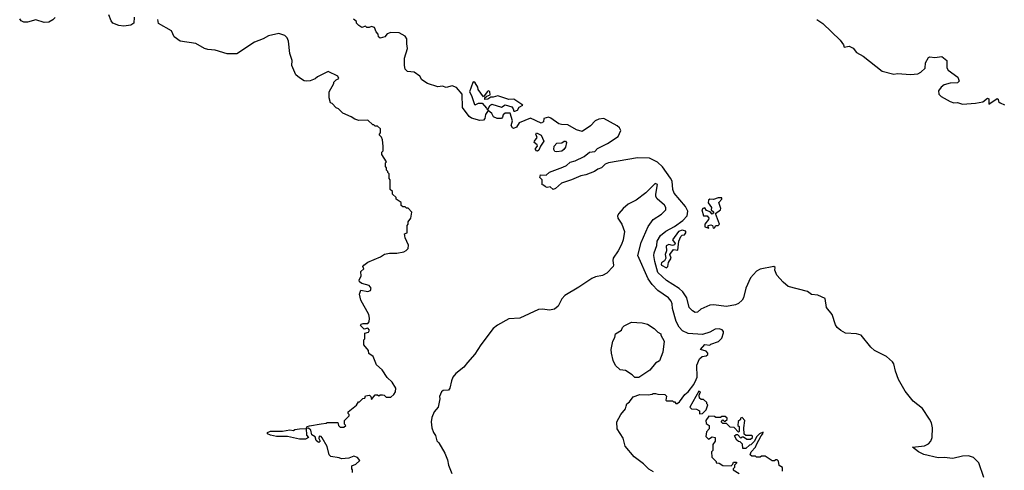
# Model space of a CAD drawing. Extents: x 1863017 to 1989460, y 394564 to 532820.
# Tile 17 of 213: x 1941600 to 1949784, y 404522 to 408264. Entities that reach past the tile are written whole.
import ezdxf

# ---------------------------------------------------------------- set-up
doc = ezdxf.new("R2010")
doc.units = 0

msp = doc.modelspace()

# ---------------------------------------------------------------- linework, layer by layer
at = {"layer": '0CON10XD'}
for points in [[(1941896.2, 408283.8), (1941875, 408263.2), (1941842, 408245), (1941805, 408240.6), (1941735, 408263.1), (1941665, 408243.1), (1941635, 408244.6), (1941613.1, 408255), (1941600.4, 408270.4)], [(1942553.1, 408285), (1942548.8, 408235), (1942525, 408220), (1942465, 408211.4), (1942425, 408215.6), (1942375, 408236.9), (1942360.4, 408255), (1942341.3, 408305)], [(1949612.2, 404462.2), (1949571.2, 404585), (1949528.8, 404628.8), (1949485, 404642), (1949435, 404638.8), (1949355, 404620), (1949285, 404628.9), (1949235, 404625.6), (1949113.8, 404653.8), (1949070, 404675), (1949020, 404715), (1949120, 404725), (1949155, 404742.5), (1949173.3, 404765), (1949183.8, 404795), (1949185.6, 404875), (1949178.6, 404915), (1949163.3, 404946.7), (1949105, 405034.2), (1949025.5, 405095.5), (1948959.2, 405179.2), (1948905.4, 405275), (1948880, 405345), (1948866.9, 405405), (1948853.8, 405423.8), (1948805, 405467.9), (1948705.8, 405515.8), (1948674.7, 405544.7), (1948593.1, 405643.1), (1948555.4, 405655.4), (1948465, 405662.2), (1948423.8, 405683.8), (1948395, 405707.5), (1948379.8, 405729.8), (1948352, 405815), (1948306.2, 405875), (1948295, 405947.5), (1948235, 405977.5), (1948182.3, 405982.3), (1948147.5, 406007.5), (1947988.3, 406048.3), (1947945, 406083.3), (1947893, 406143), (1947877.5, 406185), (1947880, 406205), (1947867.5, 406215), (1947755, 406192.9), (1947722.9, 406175), (1947675, 406119.2), (1947636.9, 406035), (1947616.4, 405955), (1947605, 405934.4), (1947575, 405907.3), (1947550, 405895), (1947475, 405882.1), (1947367, 405897), (1947335, 405893.1), (1947260.7, 405859.3), (1947232.5, 405835), (1947215, 405832), (1947192.5, 405845), (1947165, 405873.8), (1947146.5, 405955), (1947112.5, 406005), (1947081.2, 406031.2), (1946975, 406097.9), (1946905.4, 406165), (1946878.5, 406255), (1946870.4, 406305), (1946872.3, 406327.7), (1946895, 406390), (1946899.1, 406425), (1946925, 406472.2), (1946971.7, 406508.3), (1947042.9, 406547.1), (1947112.7, 406597.3), (1947147.1, 406635), (1947154.3, 406675), (1947133.8, 406713.8), (1947040.5, 406825), (1947029.6, 406855), (1947022.5, 406922.5), (1947009.4, 406949.4), (1946942.2, 407042.2), (1946901.1, 407081.1), (1946835, 407114.4), (1946735, 407116.7), (1946495, 407075.5), (1946465.4, 407064.6), (1946436.2, 407033.8), (1946405, 407022.9), (1946378.8, 407005), (1946306.7, 406975), (1946265, 406968.1), (1946185.5, 406934.5), (1946102.5, 406907.5), (1946055, 406863.3), (1946035, 406853.3), (1946010, 406875), (1945985, 406870), (1945970, 406875), (1945955, 406890), (1945941.7, 406891.7), (1945942.5, 406935), (1945922.5, 406955), (1945930, 406975), (1945975, 406972.5), (1946005, 406998), (1946115, 407040), (1946145.7, 407054.3), (1946175, 407080.8), (1946217.6, 407092.4), (1946290.5, 407129.5), (1946335, 407165.6), (1946380, 407170), (1946402, 407195), (1946485, 407235.5), (1946574.3, 407295), (1946596.9, 407345), (1946586.7, 407365), (1946565, 407383.8), (1946455, 407442.7), (1946415, 407438.9), (1946384, 407425), (1946345, 407381.9), (1946275, 407337.1), (1946229.5, 407349.5), (1946155, 407390), (1946102.5, 407395), (1946080.7, 407400.7), (1946015, 407446.7), (1945995, 407454), (1945957.1, 407445), (1945954.4, 407415), (1945935, 407404), (1945845, 407445.4), (1945752, 407408), (1945729.1, 407370.9), (1945705, 407360), (1945695, 407365.8), (1945685.5, 407385), (1945695.4, 407425), (1945676.9, 407486.9), (1945635, 407489.5), (1945617.5, 407475), (1945614, 407455), (1945605, 407444.3), (1945570, 407445), (1945538.3, 407458.3), (1945525.7, 407485), (1945495, 407510), (1945471.8, 407478.2), (1945466.6, 407443.4), (1945455, 407430), (1945425, 407426.2), (1945355, 407447.3), (1945335, 407459.5), (1945280.9, 407535), (1945278.7, 407645), (1945230.5, 407700.5), (1945195, 407714.7), (1945145, 407700), (1945115, 407712.9), (1945075, 407706.9), (1944990, 407735), (1944943.8, 407763.8), (1944926.2, 407796.2), (1944878.2, 407828.2), (1944824.5, 407834.5), (1944804.6, 407854.6), (1944798.5, 407885), (1944800, 407945), (1944823.1, 408025), (1944816.7, 408065), (1944818.6, 408105), (1944805, 408127.5), (1944755, 408155.7), (1944685, 408158.8), (1944655, 408147.5), (1944635, 408121.2), (1944595, 408110), (1944583, 408123), (1944580, 408145), (1944563, 408163), (1944548.8, 408198.8), (1944525, 408208.8), (1944505, 408200), (1944485, 408200), (1944475, 408210), (1944445, 408200), (1944420, 408215), (1944400, 408235), (1944398.3, 408248.3), (1944375, 408270)], [(1944367.5, 404505), (1944367, 404527), (1944360, 404535), (1944361.7, 404558.3), (1944395, 404572.5), (1944427, 404603), (1944408.3, 404628.3), (1944378.3, 404638.3), (1944335, 404623.3), (1944275, 404616.2), (1944255, 404625.7), (1944185, 404636.2), (1944171.2, 404651.2), (1944155, 404720), (1944115, 404792.5), (1944105, 404802.5), (1944090, 404805), (1944087.5, 404785), (1944097.5, 404765), (1944087, 404753), (1944080, 404755), (1944065, 404770), (1944055, 404800), (1944027.5, 404817.5), (1944020, 404855), (1944001.7, 404871.7), (1943980, 404870), (1943984, 404814), (1944000, 404795), (1943975, 404781.2), (1943925, 404780), (1943825, 404803.8), (1943735, 404803.3), (1943685, 404813.3), (1943660, 404825), (1943660, 404835), (1943685, 404846.2), (1943783.6, 404846.4), (1943845, 404857.5), (1943875, 404853.3), (1943888.3, 404861.7), (1943925, 404867.5), (1943980, 404870), (1943990, 404885), (1944008.3, 404891.7), (1944105, 404907.5), (1944147, 404913), (1944155, 404920), (1944245, 404920), (1944250, 404895), (1944265, 404880), (1944295, 404880), (1944310, 404895), (1944300, 404905), (1944300, 404935), (1944340, 404975), (1944340, 404985), (1944330, 404995), (1944331.7, 405008.3), (1944398.3, 405061.7), (1944415, 405090), (1944425, 405090), (1944451.7, 405118.3), (1944468.3, 405121.7), (1944475, 405140), (1944507, 405147), (1944520, 405135), (1944525, 405110), (1944555, 405150), (1944575, 405150), (1944585, 405140), (1944595, 405150), (1944615, 405150), (1944630, 405145), (1944645, 405130), (1944685, 405130), (1944709.3, 405150.7), (1944722.5, 405175), (1944726.2, 405205), (1944696.7, 405255), (1944653.6, 405293.6), (1944612.5, 405355), (1944567, 405397), (1944537, 405467), (1944501.7, 405491.7), (1944498.3, 405518.3), (1944460, 405565), (1944460, 405605), (1944470, 405615), (1944468.3, 405661.7), (1944500.7, 405669.3), (1944508, 405685), (1944495, 405701.2), (1944464.2, 405694.2), (1944433.3, 405725), (1944437.5, 405735), (1944455, 405740), (1944495, 405740), (1944505.8, 405755), (1944507.5, 405785), (1944501.2, 405815), (1944436, 405935), (1944425.8, 405985), (1944435, 406017.5), (1944495, 406007.1), (1944515, 406015.6), (1944520.8, 406035), (1944505, 406055.5), (1944444.3, 406074.3), (1944425, 406087.5), (1944421.2, 406105), (1944437.5, 406135), (1944435.9, 406174.1), (1944460, 406195), (1944453.3, 406215), (1944460, 406225), (1944495, 406250), (1944600, 406295), (1944633.6, 406316.4), (1944675, 406326.7), (1944735, 406326.7), (1944793, 406337), (1944813, 406347), (1944830, 406365), (1944831.7, 406391.7), (1944803, 406453), (1944800, 406485), (1944820, 406495), (1944820, 406555), (1944830, 406565), (1944830, 406585), (1944850, 406615), (1944860, 406665), (1944828.3, 406698.3), (1944815, 406700), (1944805, 406710), (1944785, 406710), (1944771.7, 406721.7), (1944770, 406745), (1944730, 406775), (1944728.3, 406788.3), (1944700, 406815), (1944698.3, 406838.3), (1944680, 406855), (1944680, 406935), (1944670, 406945), (1944670, 406985), (1944660, 406995), (1944660, 407005), (1944650, 407015), (1944650, 407035), (1944640, 407045), (1944640, 407075), (1944650, 407085), (1944610, 407145), (1944610, 407165), (1944620, 407175), (1944622.5, 407215), (1944617, 407267), (1944608.3, 407288.3), (1944590, 407305), (1944590, 407315), (1944600, 407325), (1944598.3, 407358.3), (1944575, 407380), (1944555, 407380), (1944545, 407390), (1944535, 407390), (1944495, 407430), (1944418.3, 407428.3), (1944385, 407437.5), (1944355, 407457.5), (1944285, 407487.5), (1944250, 407525), (1944231.7, 407531.7), (1944198.3, 407568.3), (1944183, 407573), (1944172.5, 407615), (1944172.5, 407665), (1944210, 407735), (1944210, 407745), (1944230, 407765), (1944252.5, 407775), (1944245.8, 407795), (1944165, 407833.8), (1944075, 407790), (1944055, 407772.5), (1944015, 407757.5), (1943985, 407753.3), (1943965, 407757.5), (1943925, 407782.5), (1943895, 407807.5), (1943862, 407885), (1943864, 407925), (1943846.2, 407985), (1943834, 408085), (1943823.8, 408115), (1943805, 408133.8), (1943755, 408149.2), (1943668.3, 408131.7), (1943624.3, 408105.7), (1943552.6, 408077.4), (1943405, 407980), (1943325, 407980), (1943225, 408012), (1943165, 408016), (1943135, 408026), (1943065, 408065.7), (1942935, 408085.6), (1942885, 408123.3), (1942861.7, 408171.7), (1942753.6, 408233.6), (1942747.5, 408265)], [(1948226.7, 408265), (1948275, 408233.8), (1948420, 408095), (1948447.5, 408055), (1948452.5, 408035), (1948495, 408043.3), (1948527.3, 408027.3), (1948555, 407992.5), (1948611.7, 407961.7), (1948767.3, 407837.3), (1948865, 407810.8), (1948897.3, 407817.3), (1949005, 407810), (1949065, 407816), (1949090.5, 407829.5), (1949125, 407862.5), (1949129.2, 407905), (1949155, 407950), (1949165, 407955.8), (1949205, 407949.2), (1949265, 407957.5), (1949306.2, 407925), (1949306.7, 407865), (1949316.7, 407845), (1949396.6, 407786.6), (1949408, 407755), (1949395, 407738.8), (1949333.9, 407736.1), (1949285, 407723.3), (1949260, 407705), (1949237.5, 407675), (1949240, 407645), (1949257.7, 407627.7), (1949332.5, 407585), (1949365, 407573.8), (1949395, 407576.2), (1949435, 407563.8), (1949545, 407570), (1949605, 407583.3), (1949645, 407613.3), (1949656.4, 407606.4), (1949655, 407562.5), (1949725, 407610), (1949733.3, 407603.3), (1949736.2, 407585), (1949748.8, 407575), (1949785, 407558.5)], [(1945715, 407504.3), (1945737.1, 407512.9), (1945753, 407537), (1945783.3, 407555), (1945706.2, 407605), (1945665, 407602.1), (1945575, 407631.5), (1945535, 407620), (1945515, 407621.2), (1945490, 407605), (1945465, 407602.5), (1945467.5, 407615), (1945481.9, 407628.1), (1945509.3, 407640.7), (1945508.8, 407668.8), (1945495, 407672.9), (1945485.8, 407665), (1945455, 407622.5), (1945412.2, 407685), (1945407.8, 407705), (1945385, 407741.2), (1945375, 407747.8), (1945367.8, 407742.2), (1945339.4, 407665), (1945356.1, 407636.1), (1945380, 407560), (1945385, 407556.7), (1945415, 407570.5), (1945445, 407570), (1945480.3, 407530.3), (1945485, 407517.5), (1945495, 407520), (1945506.9, 407553.1), (1945525, 407563.1), (1945605, 407538.1), (1945635, 407557.9), (1945690.6, 407540.6), (1945702.7, 407525), (1945706.1, 407506.1), (1945715, 407504.3)], [(1945905, 407172.2), (1945895, 407174.5), (1945887.5, 407185), (1945887.8, 407195), (1945902.9, 407215), (1945900.8, 407225), (1945877.1, 407245), (1945878.1, 407255), (1945901.4, 407285), (1945889.2, 407315), (1945895, 407323.8), (1945935.3, 407305.3), (1945956.4, 407256.4), (1945928.1, 407215), (1945915, 407180), (1945905, 407172.2)], [(1946065, 407165.7), (1946048.6, 407168.6), (1946040.5, 407185), (1946041.8, 407215), (1946065, 407238.8), (1946105, 407240.4), (1946125, 407255.4), (1946136.3, 407256.3), (1946146.4, 407245), (1946136, 407205), (1946123.8, 407186.2), (1946105, 407173.3), (1946065, 407165.7)], [(1946869.3, 404509.3), (1946830.7, 404530.7), (1946785.9, 404575.9), (1946707.5, 404635), (1946631.7, 404721.7), (1946615, 404790), (1946567.5, 404865), (1946563.3, 404925), (1946596, 404984), (1946635, 405032.5), (1946641.2, 405055), (1946647.5, 405075), (1946669.3, 405090.7), (1946698.3, 405131.7), (1946755, 405152.5), (1946825, 405147.5), (1946857, 405153), (1946865, 405160), (1946885, 405160), (1946903.3, 405153.3), (1946961.7, 405151.7), (1946977, 405137), (1946970, 405105), (1946975, 405100), (1947025, 405100), (1947035, 405090), (1947045, 405090), (1947055, 405077.5), (1947065, 405077.5), (1947085, 405090.8), (1947128.9, 405151.1), (1947155.6, 405175), (1947203.8, 405235), (1947223.3, 405275), (1947230, 405295), (1947227.5, 405395), (1947251.7, 405448.3), (1947273, 405467), (1947307, 405473), (1947320, 405485), (1947320, 405495), (1947305, 405512.5), (1947260, 405525), (1947295, 405567.5), (1947335, 405560), (1947345, 405570), (1947408.3, 405591.7), (1947435, 405620), (1947450, 405665), (1947450, 405675), (1947438.3, 405688.3), (1947415, 405696.7), (1947380, 405695), (1947335, 405668.8), (1947275, 405648.8), (1947155, 405657.5), (1947108.9, 405678.9), (1947080.4, 405710.4), (1947056.5, 405756.5), (1947025.6, 405865), (1947022.9, 405905), (1947015, 405926), (1946992, 405955), (1946905, 406015.6), (1946856.2, 406066.2), (1946823.5, 406113.5), (1946739.1, 406305), (1946765.3, 406415), (1946822.5, 406547.5), (1946864.3, 406605), (1946935, 406650.5), (1946970.6, 406685), (1946971.1, 406705), (1946960.6, 406725), (1946898, 406778), (1946888.8, 406795), (1946886.4, 406816.4), (1946902.5, 406895), (1946882.5, 406905), (1946803.9, 406826.1), (1946724.4, 406765.6), (1946658.3, 406731.7), (1946615, 406696), (1946578.8, 406655), (1946568.8, 406635), (1946571.2, 406615), (1946604, 406565), (1946627.5, 406505), (1946617.1, 406435), (1946602.5, 406397.5), (1946575.5, 406344.5), (1946534.2, 406285), (1946528.8, 406265), (1946536.2, 406225), (1946532.5, 406215), (1946480.3, 406159.7), (1946445, 406140.8), (1946385, 406127.5), (1946355.5, 406114.5), (1946247.8, 406042.2), (1946132.5, 405975), (1946105.5, 405945), (1946076.1, 405883.9), (1946045, 405859.1), (1946005, 405850.6), (1945945, 405860.4), (1945912.8, 405857.2), (1945756.4, 405786.4), (1945665, 405778.8), (1945571.3, 405728.7), (1945535, 405698.8), (1945432.9, 405565), (1945383.8, 405486.2), (1945321.7, 405418.3), (1945292.6, 405377.4), (1945226.2, 405325), (1945201.2, 405295), (1945188, 405265), (1945176, 405205), (1945165, 405187.5), (1945120, 405185), (1945106.4, 405173.6), (1945090, 405135), (1945092.5, 405115), (1945077.5, 405045), (1945045, 405007.5), (1945025, 404960), (1945020, 404925), (1945026.7, 404875), (1945040, 404835), (1945055, 404810), (1945067.5, 404767.5), (1945085, 404750), (1945133.6, 404663.6), (1945155, 404610), (1945163.6, 404563.6), (1945193.3, 404495)], [(1947327.5, 406532.5), (1947321.2, 406541.2), (1947323.3, 406555), (1947345, 406561.4), (1947358.8, 406555), (1947365, 406534.2), (1947375, 406536.7), (1947386.2, 406553.8), (1947405, 406556.2), (1947415.7, 406565), (1947382.5, 406655), (1947425.6, 406685), (1947427.5, 406695), (1947411.2, 406745), (1947436.2, 406775), (1947435, 406785.8), (1947404.2, 406785.8), (1947367.7, 406772.3), (1947335, 406773.8), (1947325, 406766.7), (1947323.2, 406743.2), (1947349.2, 406705), (1947347.5, 406685), (1947370, 406665), (1947355, 406650), (1947340, 406670), (1947308.8, 406678.8), (1947295, 406702.5), (1947277.5, 406695), (1947271.2, 406685), (1947285, 406636.7), (1947315, 406634.3), (1947327.1, 406615), (1947325.5, 406604.5), (1947294.2, 406565), (1947295, 406543.3), (1947327.5, 406532.5)], [(1946975, 406204.2), (1946987.1, 406215), (1946992.2, 406247.8), (1947014.2, 406285), (1947002.5, 406315), (1947033.3, 406356.7), (1947069.1, 406350.9), (1947080, 406425), (1947095.5, 406464.5), (1947105, 406474.3), (1947125, 406478), (1947137.1, 406495), (1947137, 406507), (1947105, 406516.2), (1947075.8, 406505), (1947027.1, 406435), (1947049.2, 406405), (1947044, 406395), (1947025, 406388.1), (1946995, 406397.8), (1946974.3, 406385), (1946975.7, 406345), (1946964, 406315), (1946969.4, 406285), (1946958.5, 406261.5), (1946934, 406246), (1946930.6, 406235), (1946935, 406224.4), (1946975, 406204.2)], [(1946745, 405292.5), (1946713, 405293), (1946690, 405315), (1946635, 405350), (1946590, 405355), (1946553.3, 405393.3), (1946533.6, 405433.6), (1946520, 405495), (1946517.5, 405525), (1946530, 405595), (1946546.7, 405625), (1946552.5, 405655), (1946602.5, 405685), (1946611.7, 405708.3), (1946625, 405722.5), (1946685, 405752.5), (1946775, 405747.5), (1946817, 405737), (1946875, 405700), (1946905, 405670), (1946930, 405655), (1946930, 405645), (1946957.5, 405595), (1946946.4, 405503.6), (1946918.3, 405431.7), (1946885, 405412.5), (1946836.4, 405353.6), (1946745, 405292.5)], [(1947251.7, 404991.7), (1947275, 404992.5), (1947307, 405023), (1947320, 405065), (1947310, 405075), (1947310, 405085), (1947285, 405110), (1947265, 405110), (1947251.7, 405121.7), (1947247.5, 405145), (1947260, 405175), (1947245, 405178.8), (1947170, 405045), (1947183, 405033), (1947225, 405030), (1947250, 405015), (1947251.7, 404991.7)], [(1947940, 404515), (1947940, 404545), (1947911.7, 404561.7), (1947907, 404597), (1947895, 404610), (1947885, 404610), (1947875, 404600), (1947855, 404600), (1947795, 404640), (1947765, 404640), (1947755, 404630), (1947725, 404630), (1947715, 404640), (1947685, 404640), (1947671.7, 404651.7), (1947680, 404675), (1947717, 404713), (1947723, 404737), (1947761.7, 404808.3), (1947777.5, 404825), (1947778.3, 404838.3), (1947750, 404825), (1947725, 404800), (1947706.7, 404763.3), (1947676.7, 404733.3), (1947665, 404730), (1947635, 404702.5), (1947611.7, 404701.7), (1947608.3, 404738.3), (1947588.3, 404758.3), (1947575, 404760), (1947561.7, 404771.7), (1947541.7, 404808.3), (1947555, 404820), (1947565, 404820), (1947595, 404790), (1947605, 404800), (1947615, 404800), (1947645, 404780), (1947675, 404780), (1947690, 404795), (1947690, 404805), (1947685, 404810), (1947635, 404810), (1947621.7, 404821.7), (1947620, 404875), (1947627.5, 404935), (1947605, 404960), (1947590, 404955), (1947590, 404945), (1947573, 404927), (1947570, 404895), (1947580, 404885), (1947580, 404845), (1947575, 404840), (1947538.3, 404878.3), (1947505, 404880), (1947475, 404910), (1947445, 404910), (1947430, 404925), (1947445, 404940), (1947455, 404930), (1947465, 404930), (1947480, 404945), (1947480, 404955), (1947465, 404970), (1947435, 404970), (1947425, 404960), (1947385, 404960), (1947375, 404970), (1947328.3, 404971.7), (1947302.5, 404935), (1947305, 404910), (1947330, 404895), (1947330, 404865), (1947308.3, 404841.7), (1947303, 404803), (1947325, 404780), (1947355, 404800), (1947380, 404795), (1947380, 404765), (1947360, 404735), (1947360, 404685), (1947350, 404675), (1947351.7, 404631.7), (1947390, 404595), (1947390, 404585), (1947415, 404580), (1947445, 404562.5), (1947515, 404560), (1947528.3, 404571.7), (1947531.7, 404588.3), (1947558.3, 404588.3), (1947558.3, 404581.7), (1947540, 404565), (1947540, 404545), (1947530, 404535), (1947530, 404525), (1947580, 404495)]]:
    msp.add_lwpolyline(points, dxfattribs=at)

doc.saveas('drawing.dxf')
